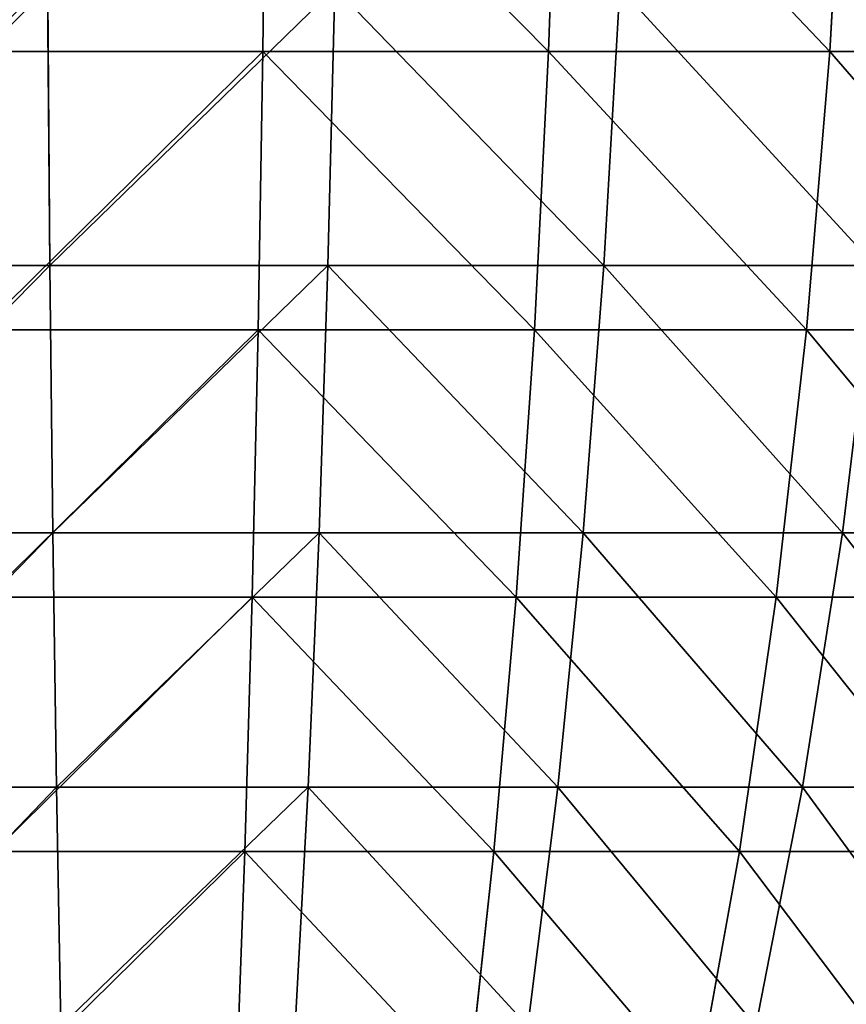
# Model space of a CAD drawing. Extents: x 0.03 to 6.33, y -5.07 to 0.
# Tile 196 of 256: x 3.11 to 3.67, y -4.27 to -3.61. Entities that reach past the tile are written whole.
import ezdxf

# ---------------------------------------------------------------- set-up
doc = ezdxf.new("R2010")
doc.units = 0
doc.header["$MEASUREMENT"] = 0
doc.layers.get('0').update_dxf_attribs({"linetype": 'CONTINUOUS'})

# ---------------------------------------------------------------- blocks, each defined once
blk = doc.blocks.new('KINKIET_CERAMICZNY_222_STL')
at = {"color": 0}
for p, q in [((3.2771, -3.63614, 1.89294), (3.27931, -3.44465, 1.93642)), ((3.2771, -3.63614, 1.89294), (3.27931, -3.44465, 1.93642)), ((3.2771, -3.63614, -1.89294), (3.27931, -3.44465, -1.93642)), ((3.2771, -3.63614, -1.89294), (3.27931, -3.44465, -1.93642)), ((3.46811, -3.63614, 1.87352), (3.47471, -3.44465, 1.91655)), ((3.46811, -3.63614, 1.87352), (3.47471, -3.44465, 1.91655)), ((3.46811, -3.63614, -1.87352), (3.47471, -3.44465, -1.91655)), ((3.46811, -3.63614, -1.87352), (3.47471, -3.44465, -1.91655)), ((3.65618, -3.63614, 1.83487), (3.66709, -3.44465, 1.87701)), ((3.65618, -3.63614, 1.83487), (3.66709, -3.44465, 1.87701)), ((3.65618, -3.63614, -1.83487), (3.66709, -3.44465, -1.87701)), ((3.65618, -3.63614, -1.83487), (3.66709, -3.44465, -1.87701)), ((3.13305, -3.59338, 1.86556), (3.13457, -3.77928, 1.8067)), ((3.13305, -3.59338, 1.86556), (3.13457, -3.77928, 1.8067)), ((3.13305, -3.59338, -1.86556), (3.13457, -3.77928, -1.8067)), ((3.13305, -3.59338, -1.86556), (3.13457, -3.77928, -1.8067)), ((3.32513, -3.59338, 1.86061), (3.32058, -3.77928, 1.80191)), ((3.32513, -3.59338, 1.86061), (3.32058, -3.77928, 1.80191)), ((3.32513, -3.59338, -1.86061), (3.32058, -3.77928, -1.80191)), ((3.32513, -3.59338, -1.86061), (3.32058, -3.77928, -1.80191)), ((3.51567, -3.59338, 1.83594), (3.50512, -3.77928, 1.77802)), ((3.51567, -3.59338, 1.83594), (3.50512, -3.77928, 1.77802)), ((3.51567, -3.59338, -1.83594), (3.50512, -3.77928, -1.77802)), ((3.51567, -3.59338, -1.83594), (3.50512, -3.77928, -1.77802)), ((3.0851, -3.63614, 1.89294), (3.2771, -3.63614, 1.89294)), ((3.2771, -3.63614, -1.89294), (3.0851, -3.63614, -1.89294)), ((3.0851, -3.63614, 1.89294), (3.2771, -3.63614, 1.89294)), ((3.2771, -3.63614, -1.89294), (3.0851, -3.63614, -1.89294)), ((3.27394, -3.82233, 1.83063), (3.2771, -3.63614, 1.89294)), ((3.27394, -3.82233, 1.83063), (3.2771, -3.63614, 1.89294)), ((3.27394, -3.82233, -1.83063), (3.2771, -3.63614, -1.89294)), ((3.27394, -3.82233, -1.83063), (3.2771, -3.63614, -1.89294)), ((3.2771, -3.63614, 1.89294), (3.46811, -3.63614, 1.87352)), ((3.46811, -3.63614, -1.87352), (3.2771, -3.63614, -1.89294)), ((3.2771, -3.63614, 1.89294), (3.46811, -3.63614, 1.87352)), ((3.46811, -3.63614, -1.87352), (3.2771, -3.63614, -1.89294)), ((3.45867, -3.82233, 1.81185), (3.46811, -3.63614, 1.87352)), ((3.45867, -3.82233, 1.81185), (3.46811, -3.63614, 1.87352)), ((3.45867, -3.82233, -1.81185), (3.46811, -3.63614, -1.87352)), ((3.45867, -3.82233, -1.81185), (3.46811, -3.63614, -1.87352)), ((3.46811, -3.63614, 1.87352), (3.65618, -3.63614, 1.83487)), ((3.65618, -3.63614, -1.83487), (3.46811, -3.63614, -1.87352)), ((3.46811, -3.63614, 1.87352), (3.65618, -3.63614, 1.83487)), ((3.65618, -3.63614, -1.83487), (3.46811, -3.63614, -1.87352)), ((3.64054, -3.82233, 1.77447), (3.65618, -3.63614, 1.83487)), ((3.64054, -3.82233, 1.77447), (3.65618, -3.63614, 1.83487)), ((3.64054, -3.82233, -1.77447), (3.65618, -3.63614, -1.83487)), ((3.64054, -3.82233, -1.77447), (3.65618, -3.63614, -1.83487)), ((3.65618, -3.63614, 1.83487), (3.83938, -3.63614, 1.77739)), ((3.83938, -3.63614, -1.77739), (3.65618, -3.63614, -1.83487)), ((3.65618, -3.63614, 1.83487), (3.83938, -3.63614, 1.77739)), ((3.83938, -3.63614, -1.77739), (3.65618, -3.63614, -1.83487)), ((2.94905, -3.77928, 1.79234), (3.13457, -3.77928, 1.8067)), ((3.13457, -3.77928, -1.8067), (2.94905, -3.77928, -1.79234)), ((2.94905, -3.77928, 1.79234), (3.13457, -3.77928, 1.8067)), ((3.13457, -3.77928, -1.8067), (2.94905, -3.77928, -1.79234)), ((3.13457, -3.77928, 1.8067), (3.13656, -3.95828, 1.72938)), ((3.13457, -3.77928, 1.8067), (3.13656, -3.95828, 1.72938)), ((3.13457, -3.77928, 1.8067), (3.32058, -3.77928, 1.80191)), ((3.32058, -3.77928, -1.80191), (3.13457, -3.77928, -1.8067)), ((3.13457, -3.77928, -1.8067), (3.13656, -3.95828, -1.72938)), ((3.13457, -3.77928, -1.8067), (3.13656, -3.95828, -1.72938)), ((3.13457, -3.77928, 1.8067), (3.32058, -3.77928, 1.80191)), ((3.32058, -3.77928, -1.80191), (3.13457, -3.77928, -1.8067)), ((3.32058, -3.77928, 1.80191), (3.31461, -3.95828, 1.7248)), ((3.32058, -3.77928, 1.80191), (3.31461, -3.95828, 1.7248)), ((3.32058, -3.77928, -1.80191), (3.31461, -3.95828, -1.7248)), ((3.32058, -3.77928, -1.80191), (3.31461, -3.95828, -1.7248)), ((3.32058, -3.77928, 1.80191), (3.50512, -3.77928, 1.77802)), ((3.50512, -3.77928, -1.77802), (3.32058, -3.77928, -1.80191)), ((3.32058, -3.77928, 1.80191), (3.50512, -3.77928, 1.77802)), ((3.50512, -3.77928, -1.77802), (3.32058, -3.77928, -1.80191)), ((3.50512, -3.77928, 1.77802), (3.49125, -3.95828, 1.70193)), ((3.50512, -3.77928, 1.77802), (3.49125, -3.95828, 1.70193)), ((3.50512, -3.77928, -1.77802), (3.49125, -3.95828, -1.70193)), ((3.50512, -3.77928, -1.77802), (3.49125, -3.95828, -1.70193)), ((3.50512, -3.77928, 1.77802), (3.68622, -3.77928, 1.73528)), ((3.68622, -3.77928, -1.73528), (3.50512, -3.77928, -1.77802)), ((3.50512, -3.77928, 1.77802), (3.68622, -3.77928, 1.73528)), ((3.68622, -3.77928, -1.73528), (3.50512, -3.77928, -1.77802)), ((3.68622, -3.77928, 1.73528), (3.6646, -3.95828, 1.66102)), ((3.68622, -3.77928, 1.73528), (3.6646, -3.95828, 1.66102)), ((3.68622, -3.77928, -1.73528), (3.6646, -3.95828, -1.66102)), ((3.68622, -3.77928, -1.73528), (3.6646, -3.95828, -1.66102)), ((3.08826, -3.82233, 1.83063), (3.27394, -3.82233, 1.83063)), ((3.27394, -3.82233, -1.83063), (3.08826, -3.82233, -1.83063)), ((3.08826, -3.82233, 1.83063), (3.27394, -3.82233, 1.83063)), ((3.27394, -3.82233, -1.83063), (3.08826, -3.82233, -1.83063)), ((3.26986, -4.00138, 1.75011), (3.27394, -3.82233, 1.83063)), ((3.26986, -4.00138, 1.75011), (3.27394, -3.82233, 1.83063)), ((3.26986, -4.00138, -1.75011), (3.27394, -3.82233, -1.83063)), ((3.26986, -4.00138, -1.75011), (3.27394, -3.82233, -1.83063)), ((3.27394, -3.82233, 1.83063), (3.45867, -3.82233, 1.81185)), ((3.45867, -3.82233, -1.81185), (3.27394, -3.82233, -1.83063)), ((3.27394, -3.82233, 1.83063), (3.45867, -3.82233, 1.81185)), ((3.45867, -3.82233, -1.81185), (3.27394, -3.82233, -1.83063)), ((3.44646, -4.00138, 1.73215), (3.45867, -3.82233, 1.81185)), ((3.44646, -4.00138, 1.73215), (3.45867, -3.82233, 1.81185)), ((3.44646, -4.00138, -1.73215), (3.45867, -3.82233, -1.81185)), ((3.44646, -4.00138, -1.73215), (3.45867, -3.82233, -1.81185)), ((3.45867, -3.82233, 1.81185), (3.64054, -3.82233, 1.77447)), ((3.64054, -3.82233, -1.77447), (3.45867, -3.82233, -1.81185)), ((3.45867, -3.82233, 1.81185), (3.64054, -3.82233, 1.77447)), ((3.64054, -3.82233, -1.77447), (3.45867, -3.82233, -1.81185)), ((3.62033, -4.00138, 1.69641), (3.64054, -3.82233, 1.77447)), ((3.62033, -4.00138, 1.69641), (3.64054, -3.82233, 1.77447)), ((3.62033, -4.00138, -1.69641), (3.64054, -3.82233, -1.77447)), ((3.62033, -4.00138, -1.69641), (3.64054, -3.82233, -1.77447)), ((3.64054, -3.82233, 1.77447), (3.81771, -3.82233, 1.71889)), ((3.81771, -3.82233, -1.71889), (3.64054, -3.82233, -1.77447)), ((3.64054, -3.82233, 1.77447), (3.81771, -3.82233, 1.71889)), ((3.81771, -3.82233, -1.71889), (3.64054, -3.82233, -1.77447)), ((2.95898, -3.95828, 1.71564), (3.13656, -3.95828, 1.72938)), ((3.13656, -3.95828, -1.72938), (2.95898, -3.95828, -1.71564)), ((2.95898, -3.95828, 1.71564), (3.13656, -3.95828, 1.72938)), ((3.13656, -3.95828, -1.72938), (2.95898, -3.95828, -1.71564)), ((3.13656, -3.95828, 1.72938), (3.13901, -4.12857, 1.63439)), ((3.13656, -3.95828, 1.72938), (3.13901, -4.12857, 1.63439)), ((3.13656, -3.95828, 1.72938), (3.31461, -3.95828, 1.7248)), ((3.31461, -3.95828, -1.7248), (3.13656, -3.95828, -1.72938)), ((3.13656, -3.95828, -1.72938), (3.13901, -4.12857, -1.63439)), ((3.13656, -3.95828, -1.72938), (3.13901, -4.12857, -1.63439)), ((3.13656, -3.95828, 1.72938), (3.31461, -3.95828, 1.7248)), ((3.31461, -3.95828, -1.7248), (3.13656, -3.95828, -1.72938)), ((3.31461, -3.95828, 1.7248), (3.30728, -4.12857, 1.63006)), ((3.31461, -3.95828, 1.7248), (3.30728, -4.12857, 1.63006)), ((3.31461, -3.95828, -1.7248), (3.30728, -4.12857, -1.63006)), ((3.31461, -3.95828, -1.7248), (3.30728, -4.12857, -1.63006)), ((3.31461, -3.95828, 1.7248), (3.49125, -3.95828, 1.70193)), ((3.49125, -3.95828, -1.70193), (3.31461, -3.95828, -1.7248)), ((3.31461, -3.95828, 1.7248), (3.49125, -3.95828, 1.70193)), ((3.49125, -3.95828, -1.70193), (3.31461, -3.95828, -1.7248)), ((3.49125, -3.95828, 1.70193), (3.47421, -4.12857, 1.60844)), ((3.49125, -3.95828, 1.70193), (3.47421, -4.12857, 1.60844)), ((3.49125, -3.95828, -1.70193), (3.47421, -4.12857, -1.60844)), ((3.49125, -3.95828, -1.70193), (3.47421, -4.12857, -1.60844)), ((3.49125, -3.95828, 1.70193), (3.6646, -3.95828, 1.66102)), ((3.6646, -3.95828, -1.66102), (3.49125, -3.95828, -1.70193)), ((3.49125, -3.95828, 1.70193), (3.6646, -3.95828, 1.66102)), ((3.6646, -3.95828, -1.66102), (3.49125, -3.95828, -1.70193)), ((3.6646, -3.95828, 1.66102), (3.63804, -4.12857, 1.56978)), ((3.6646, -3.95828, 1.66102), (3.63804, -4.12857, 1.56978)), ((3.6646, -3.95828, -1.66102), (3.63804, -4.12857, -1.56978)), ((3.6646, -3.95828, -1.66102), (3.63804, -4.12857, -1.56978)), ((3.6646, -3.95828, 1.66102), (3.83282, -3.95828, 1.6025)), ((3.83282, -3.95828, -1.6025), (3.6646, -3.95828, -1.66102)), ((3.6646, -3.95828, 1.66102), (3.83282, -3.95828, 1.6025)), ((3.83282, -3.95828, -1.6025), (3.6646, -3.95828, -1.66102)), ((3.09235, -4.00138, 1.75011), (3.26986, -4.00138, 1.75011)), ((3.26986, -4.00138, -1.75011), (3.09235, -4.00138, -1.75011)), ((3.09235, -4.00138, 1.75011), (3.26986, -4.00138, 1.75011)), ((3.26986, -4.00138, -1.75011), (3.09235, -4.00138, -1.75011)), ((3.26489, -4.17151, 1.65216), (3.26986, -4.00138, 1.75011)), ((3.26489, -4.17151, 1.65216), (3.26986, -4.00138, 1.75011)), ((3.26489, -4.17151, -1.65216), (3.26986, -4.00138, -1.75011)), ((3.26489, -4.17151, -1.65216), (3.26986, -4.00138, -1.75011)), ((3.26986, -4.00138, 1.75011), (3.44646, -4.00138, 1.73215)), ((3.44646, -4.00138, -1.73215), (3.26986, -4.00138, -1.75011)), ((3.26986, -4.00138, 1.75011), (3.44646, -4.00138, 1.73215)), ((3.44646, -4.00138, -1.73215), (3.26986, -4.00138, -1.75011)), ((3.43161, -4.17151, 1.63521), (3.44646, -4.00138, 1.73215)), ((3.43161, -4.17151, 1.63521), (3.44646, -4.00138, 1.73215)), ((3.43161, -4.17151, -1.63521), (3.44646, -4.00138, -1.73215)), ((3.43161, -4.17151, -1.63521), (3.44646, -4.00138, -1.73215)), ((3.44646, -4.00138, 1.73215), (3.62033, -4.00138, 1.69641)), ((3.62033, -4.00138, -1.69641), (3.44646, -4.00138, -1.73215)), ((3.44646, -4.00138, 1.73215), (3.62033, -4.00138, 1.69641)), ((3.62033, -4.00138, -1.69641), (3.44646, -4.00138, -1.73215)), ((3.59575, -4.17151, 1.60148), (3.62033, -4.00138, 1.69641)), ((3.59575, -4.17151, 1.60148), (3.62033, -4.00138, 1.69641)), ((3.59575, -4.17151, -1.60148), (3.62033, -4.00138, -1.69641)), ((3.59575, -4.17151, -1.60148), (3.62033, -4.00138, -1.69641)), ((3.62033, -4.00138, 1.69641), (3.7897, -4.00138, 1.64327)), ((3.7897, -4.00138, -1.64327), (3.62033, -4.00138, -1.69641)), ((3.62033, -4.00138, 1.69641), (3.7897, -4.00138, 1.64327)), ((3.7897, -4.00138, -1.64327), (3.62033, -4.00138, -1.69641)), ((2.97118, -4.12857, 1.6214), (3.13901, -4.12857, 1.63439)), ((3.13901, -4.12857, -1.63439), (2.97118, -4.12857, -1.6214)), ((2.97118, -4.12857, 1.6214), (3.13901, -4.12857, 1.63439)), ((3.13901, -4.12857, -1.63439), (2.97118, -4.12857, -1.6214)), ((3.13901, -4.12857, 1.63439), (3.14188, -4.28839, 1.5227)), ((3.13901, -4.12857, 1.63439), (3.14188, -4.28839, 1.5227)), ((3.13901, -4.12857, 1.63439), (3.30728, -4.12857, 1.63006)), ((3.30728, -4.12857, -1.63006), (3.13901, -4.12857, -1.63439)), ((3.13901, -4.12857, -1.63439), (3.14188, -4.28839, -1.5227)), ((3.13901, -4.12857, -1.63439), (3.14188, -4.28839, -1.5227)), ((3.13901, -4.12857, 1.63439), (3.30728, -4.12857, 1.63006)), ((3.30728, -4.12857, -1.63006), (3.13901, -4.12857, -1.63439)), ((3.30728, -4.12857, 1.63006), (3.29866, -4.28839, 1.51866)), ((3.30728, -4.12857, 1.63006), (3.29866, -4.28839, 1.51866)), ((3.30728, -4.12857, -1.63006), (3.29866, -4.28839, -1.51866)), ((3.30728, -4.12857, -1.63006), (3.29866, -4.28839, -1.51866)), ((3.30728, -4.12857, 1.63006), (3.47421, -4.12857, 1.60844)), ((3.47421, -4.12857, -1.60844), (3.30728, -4.12857, -1.63006)), ((3.30728, -4.12857, 1.63006), (3.47421, -4.12857, 1.60844)), ((3.47421, -4.12857, -1.60844), (3.30728, -4.12857, -1.63006)), ((3.47421, -4.12857, 1.60844), (3.45418, -4.28839, 1.49853)), ((3.47421, -4.12857, 1.60844), (3.45418, -4.28839, 1.49853)), ((3.47421, -4.12857, -1.60844), (3.45418, -4.28839, -1.49853)), ((3.47421, -4.12857, -1.60844), (3.45418, -4.28839, -1.49853)), ((3.47421, -4.12857, 1.60844), (3.63804, -4.12857, 1.56978)), ((3.63804, -4.12857, -1.56978), (3.47421, -4.12857, -1.60844)), ((3.47421, -4.12857, 1.60844), (3.63804, -4.12857, 1.56978)), ((3.63804, -4.12857, -1.56978), (3.47421, -4.12857, -1.60844)), ((3.63804, -4.12857, 1.56978), (3.60682, -4.28839, 1.46251)), ((3.63804, -4.12857, 1.56978), (3.60682, -4.28839, 1.46251)), ((3.63804, -4.12857, -1.56978), (3.60682, -4.28839, -1.46251)), ((3.63804, -4.12857, -1.56978), (3.60682, -4.28839, -1.46251)), ((3.63804, -4.12857, 1.56978), (3.79703, -4.12857, 1.51448)), ((3.79703, -4.12857, -1.51448), (3.63804, -4.12857, -1.56978)), ((3.63804, -4.12857, 1.56978), (3.79703, -4.12857, 1.51448)), ((3.79703, -4.12857, -1.51448), (3.63804, -4.12857, -1.56978)), ((3.09731, -4.17151, 1.65216), (3.26489, -4.17151, 1.65216)), ((3.26489, -4.17151, -1.65216), (3.09731, -4.17151, -1.65216)), ((3.09731, -4.17151, 1.65216), (3.26489, -4.17151, 1.65216)), ((3.26489, -4.17151, -1.65216), (3.09731, -4.17151, -1.65216)), ((3.25909, -4.33102, 1.53778), (3.26489, -4.17151, 1.65216)), ((3.25909, -4.33102, 1.53778), (3.26489, -4.17151, 1.65216)), ((3.25909, -4.33102, -1.53778), (3.26489, -4.17151, -1.65216)), ((3.25909, -4.33102, -1.53778), (3.26489, -4.17151, -1.65216)), ((3.26489, -4.17151, 1.65216), (3.43161, -4.17151, 1.63521)), ((3.43161, -4.17151, -1.63521), (3.26489, -4.17151, -1.65216)), ((3.26489, -4.17151, 1.65216), (3.43161, -4.17151, 1.63521)), ((3.43161, -4.17151, -1.63521), (3.26489, -4.17151, -1.65216)), ((3.41426, -4.33102, 1.522), (3.43161, -4.17151, 1.63521)), ((3.41426, -4.33102, 1.522), (3.43161, -4.17151, 1.63521)), ((3.41426, -4.33102, -1.522), (3.43161, -4.17151, -1.63521)), ((3.41426, -4.33102, -1.522), (3.43161, -4.17151, -1.63521)), ((3.43161, -4.17151, 1.63521), (3.59575, -4.17151, 1.60148)), ((3.59575, -4.17151, -1.60148), (3.43161, -4.17151, -1.63521)), ((3.43161, -4.17151, 1.63521), (3.59575, -4.17151, 1.60148)), ((3.59575, -4.17151, -1.60148), (3.43161, -4.17151, -1.63521)), ((3.56705, -4.33102, 1.4906), (3.59575, -4.17151, 1.60148)), ((3.56705, -4.33102, 1.4906), (3.59575, -4.17151, 1.60148)), ((3.56705, -4.33102, -1.4906), (3.59575, -4.17151, -1.60148)), ((3.56705, -4.33102, -1.4906), (3.59575, -4.17151, -1.60148)), ((3.59575, -4.17151, 1.60148), (3.75564, -4.17151, 1.55131)), ((3.75564, -4.17151, -1.55131), (3.59575, -4.17151, -1.60148)), ((3.59575, -4.17151, 1.60148), (3.75564, -4.17151, 1.55131)), ((3.75564, -4.17151, -1.55131), (3.59575, -4.17151, -1.60148))]:
    blk.add_line(p, q, dxfattribs=at)
mesh = blk.add_polyface(dxfattribs=at)
corners = [(3.0851, -3.63614, 1.89294), (3.27931, -3.44465, 1.93642), (3.0829, -3.44465, 1.93642), (3.2771, -3.63614, 1.89294)]
mesh.append_faces([[corners[k] for k in face] for face in [(0, 1, 2), (1, 0, 3)]], dxfattribs={"vtx0": -1, "color": 0})
mesh = blk.add_polyface(dxfattribs=at)
corners = [(3.27931, -3.44465, -1.93642), (3.0851, -3.63614, -1.89294), (3.0829, -3.44465, -1.93642), (3.2771, -3.63614, -1.89294)]
mesh.append_faces([[corners[k] for k in face] for face in [(0, 1, 2), (1, 0, 3)]], dxfattribs={"vtx0": -1, "color": 0})
mesh = blk.add_polyface(dxfattribs=at)
corners = [(3.46811, -3.63614, 1.87352), (3.27931, -3.44465, 1.93642), (3.2771, -3.63614, 1.89294), (3.47471, -3.44465, 1.91655)]
mesh.append_faces([[corners[k] for k in face] for face in [(0, 1, 2), (1, 0, 3)]], dxfattribs={"vtx0": -1, "color": 0})
mesh = blk.add_polyface(dxfattribs=at)
corners = [(3.27931, -3.44465, -1.93642), (3.46811, -3.63614, -1.87352), (3.2771, -3.63614, -1.89294), (3.47471, -3.44465, -1.91655)]
mesh.append_faces([[corners[k] for k in face] for face in [(0, 1, 2), (1, 0, 3)]], dxfattribs={"vtx0": -1, "color": 0})
mesh = blk.add_polyface(dxfattribs=at)
corners = [(3.65618, -3.63614, 1.83487), (3.47471, -3.44465, 1.91655), (3.46811, -3.63614, 1.87352), (3.66709, -3.44465, 1.87701)]
mesh.append_faces([[corners[k] for k in face] for face in [(0, 1, 2), (1, 0, 3)]], dxfattribs={"vtx0": -1, "color": 0})
mesh = blk.add_polyface(dxfattribs=at)
corners = [(3.47471, -3.44465, -1.91655), (3.65618, -3.63614, -1.83487), (3.46811, -3.63614, -1.87352), (3.66709, -3.44465, -1.87701)]
mesh.append_faces([[corners[k] for k in face] for face in [(0, 1, 2), (1, 0, 3)]], dxfattribs={"vtx0": -1, "color": 0})
mesh = blk.add_polyface(dxfattribs=at)
corners = [(3.83938, -3.63614, 1.77739), (3.66709, -3.44465, 1.87701), (3.65618, -3.63614, 1.83487), (3.85449, -3.44465, 1.81821)]
mesh.append_faces([[corners[k] for k in face] for face in [(0, 1, 2), (1, 0, 3)]], dxfattribs={"vtx0": -1, "color": 0})
mesh = blk.add_polyface(dxfattribs=at)
corners = [(3.66709, -3.44465, -1.87701), (3.83938, -3.63614, -1.77739), (3.65618, -3.63614, -1.83487), (3.85449, -3.44465, -1.81821)]
mesh.append_faces([[corners[k] for k in face] for face in [(0, 1, 2), (1, 0, 3)]], dxfattribs={"vtx0": -1, "color": 0})
mesh = blk.add_polyface(dxfattribs=at)
corners = [(3.13305, -3.59338, 1.86556), (2.94905, -3.77928, 1.79234), (2.94149, -3.59338, 1.85073), (3.13457, -3.77928, 1.8067)]
mesh.append_faces([[corners[k] for k in face] for face in [(0, 1, 2), (1, 0, 3)]], dxfattribs={"vtx0": -1, "color": 0})
mesh = blk.add_polyface(dxfattribs=at)
corners = [(2.94905, -3.77928, -1.79234), (3.13305, -3.59338, -1.86556), (2.94149, -3.59338, -1.85073), (3.13457, -3.77928, -1.8067)]
mesh.append_faces([[corners[k] for k in face] for face in [(0, 1, 2), (1, 0, 3)]], dxfattribs={"vtx0": -1, "color": 0})
mesh = blk.add_polyface(dxfattribs=at)
corners = [(3.32513, -3.59338, 1.86061), (3.13457, -3.77928, 1.8067), (3.13305, -3.59338, 1.86556), (3.32058, -3.77928, 1.80191)]
mesh.append_faces([[corners[k] for k in face] for face in [(0, 1, 2), (1, 0, 3)]], dxfattribs={"vtx0": -1, "color": 0})
mesh = blk.add_polyface(dxfattribs=at)
corners = [(3.13457, -3.77928, -1.8067), (3.32513, -3.59338, -1.86061), (3.13305, -3.59338, -1.86556), (3.32058, -3.77928, -1.80191)]
mesh.append_faces([[corners[k] for k in face] for face in [(0, 1, 2), (1, 0, 3)]], dxfattribs={"vtx0": -1, "color": 0})
mesh = blk.add_polyface(dxfattribs=at)
corners = [(3.32513, -3.59338, 1.86061), (3.50512, -3.77928, 1.77802), (3.32058, -3.77928, 1.80191), (3.51567, -3.59338, 1.83594)]
mesh.append_faces([[corners[k] for k in face] for face in [(0, 1, 2), (1, 0, 3)]], dxfattribs={"vtx0": -1, "color": 0})
mesh = blk.add_polyface(dxfattribs=at)
corners = [(3.50512, -3.77928, -1.77802), (3.32513, -3.59338, -1.86061), (3.32058, -3.77928, -1.80191), (3.51567, -3.59338, -1.83594)]
mesh.append_faces([[corners[k] for k in face] for face in [(0, 1, 2), (1, 0, 3)]], dxfattribs={"vtx0": -1, "color": 0})
mesh = blk.add_polyface(dxfattribs=at)
corners = [(3.51567, -3.59338, 1.83594), (3.68622, -3.77928, 1.73528), (3.50512, -3.77928, 1.77802), (3.70267, -3.59338, 1.79181)]
mesh.append_faces([[corners[k] for k in face] for face in [(0, 1, 2), (1, 0, 3)]], dxfattribs={"vtx0": -1, "color": 0})
mesh = blk.add_polyface(dxfattribs=at)
corners = [(3.68622, -3.77928, -1.73528), (3.51567, -3.59338, -1.83594), (3.50512, -3.77928, -1.77802), (3.70267, -3.59338, -1.79181)]
mesh.append_faces([[corners[k] for k in face] for face in [(0, 1, 2), (1, 0, 3)]], dxfattribs={"vtx0": -1, "color": 0})
mesh = blk.add_polyface(dxfattribs=at)
corners = [(3.08826, -3.82233, 1.83063), (3.2771, -3.63614, 1.89294), (3.0851, -3.63614, 1.89294), (3.27394, -3.82233, 1.83063)]
mesh.append_faces([[corners[k] for k in face] for face in [(0, 1, 2), (1, 0, 3)]], dxfattribs={"vtx0": -1, "color": 0})
mesh = blk.add_polyface(dxfattribs=at)
corners = [(3.2771, -3.63614, -1.89294), (3.08826, -3.82233, -1.83063), (3.0851, -3.63614, -1.89294), (3.27394, -3.82233, -1.83063)]
mesh.append_faces([[corners[k] for k in face] for face in [(0, 1, 2), (1, 0, 3)]], dxfattribs={"vtx0": -1, "color": 0})
mesh = blk.add_polyface(dxfattribs=at)
corners = [(3.45867, -3.82233, 1.81185), (3.2771, -3.63614, 1.89294), (3.27394, -3.82233, 1.83063), (3.46811, -3.63614, 1.87352)]
mesh.append_faces([[corners[k] for k in face] for face in [(0, 1, 2), (1, 0, 3)]], dxfattribs={"vtx0": -1, "color": 0})
mesh = blk.add_polyface(dxfattribs=at)
corners = [(3.2771, -3.63614, -1.89294), (3.45867, -3.82233, -1.81185), (3.27394, -3.82233, -1.83063), (3.46811, -3.63614, -1.87352)]
mesh.append_faces([[corners[k] for k in face] for face in [(0, 1, 2), (1, 0, 3)]], dxfattribs={"vtx0": -1, "color": 0})
mesh = blk.add_polyface(dxfattribs=at)
corners = [(3.64054, -3.82233, 1.77447), (3.46811, -3.63614, 1.87352), (3.45867, -3.82233, 1.81185), (3.65618, -3.63614, 1.83487)]
mesh.append_faces([[corners[k] for k in face] for face in [(0, 1, 2), (1, 0, 3)]], dxfattribs={"vtx0": -1, "color": 0})
mesh = blk.add_polyface(dxfattribs=at)
corners = [(3.46811, -3.63614, -1.87352), (3.64054, -3.82233, -1.77447), (3.45867, -3.82233, -1.81185), (3.65618, -3.63614, -1.83487)]
mesh.append_faces([[corners[k] for k in face] for face in [(0, 1, 2), (1, 0, 3)]], dxfattribs={"vtx0": -1, "color": 0})
mesh = blk.add_polyface(dxfattribs=at)
corners = [(3.81771, -3.82233, 1.71889), (3.65618, -3.63614, 1.83487), (3.64054, -3.82233, 1.77447), (3.83938, -3.63614, 1.77739)]
mesh.append_faces([[corners[k] for k in face] for face in [(0, 1, 2), (1, 0, 3)]], dxfattribs={"vtx0": -1, "color": 0})
mesh = blk.add_polyface(dxfattribs=at)
corners = [(3.65618, -3.63614, -1.83487), (3.81771, -3.82233, -1.71889), (3.64054, -3.82233, -1.77447), (3.83938, -3.63614, -1.77739)]
mesh.append_faces([[corners[k] for k in face] for face in [(0, 1, 2), (1, 0, 3)]], dxfattribs={"vtx0": -1, "color": 0})
mesh = blk.add_polyface(dxfattribs=at)
corners = [(3.13457, -3.77928, 1.8067), (2.95898, -3.95828, 1.71564), (2.94905, -3.77928, 1.79234), (3.13656, -3.95828, 1.72938)]
mesh.append_faces([[corners[k] for k in face] for face in [(0, 1, 2), (1, 0, 3)]], dxfattribs={"vtx0": -1, "color": 0})
mesh = blk.add_polyface(dxfattribs=at)
corners = [(2.95898, -3.95828, -1.71564), (3.13457, -3.77928, -1.8067), (2.94905, -3.77928, -1.79234), (3.13656, -3.95828, -1.72938)]
mesh.append_faces([[corners[k] for k in face] for face in [(0, 1, 2), (1, 0, 3)]], dxfattribs={"vtx0": -1, "color": 0})
mesh = blk.add_polyface(dxfattribs=at)
corners = [(3.32058, -3.77928, 1.80191), (3.13656, -3.95828, 1.72938), (3.13457, -3.77928, 1.8067), (3.31461, -3.95828, 1.7248)]
mesh.append_faces([[corners[k] for k in face] for face in [(0, 1, 2), (1, 0, 3)]], dxfattribs={"vtx0": -1, "color": 0})
mesh = blk.add_polyface(dxfattribs=at)
corners = [(3.13656, -3.95828, -1.72938), (3.32058, -3.77928, -1.80191), (3.13457, -3.77928, -1.8067), (3.31461, -3.95828, -1.7248)]
mesh.append_faces([[corners[k] for k in face] for face in [(0, 1, 2), (1, 0, 3)]], dxfattribs={"vtx0": -1, "color": 0})
mesh = blk.add_polyface(dxfattribs=at)
corners = [(3.32058, -3.77928, 1.80191), (3.49125, -3.95828, 1.70193), (3.31461, -3.95828, 1.7248), (3.50512, -3.77928, 1.77802)]
mesh.append_faces([[corners[k] for k in face] for face in [(0, 1, 2), (1, 0, 3)]], dxfattribs={"vtx0": -1, "color": 0})
mesh = blk.add_polyface(dxfattribs=at)
corners = [(3.49125, -3.95828, -1.70193), (3.32058, -3.77928, -1.80191), (3.31461, -3.95828, -1.7248), (3.50512, -3.77928, -1.77802)]
mesh.append_faces([[corners[k] for k in face] for face in [(0, 1, 2), (1, 0, 3)]], dxfattribs={"vtx0": -1, "color": 0})
mesh = blk.add_polyface(dxfattribs=at)
corners = [(3.50512, -3.77928, 1.77802), (3.6646, -3.95828, 1.66102), (3.49125, -3.95828, 1.70193), (3.68622, -3.77928, 1.73528)]
mesh.append_faces([[corners[k] for k in face] for face in [(0, 1, 2), (1, 0, 3)]], dxfattribs={"vtx0": -1, "color": 0})
mesh = blk.add_polyface(dxfattribs=at)
corners = [(3.6646, -3.95828, -1.66102), (3.50512, -3.77928, -1.77802), (3.49125, -3.95828, -1.70193), (3.68622, -3.77928, -1.73528)]
mesh.append_faces([[corners[k] for k in face] for face in [(0, 1, 2), (1, 0, 3)]], dxfattribs={"vtx0": -1, "color": 0})
mesh = blk.add_polyface(dxfattribs=at)
corners = [(3.68622, -3.77928, 1.73528), (3.83282, -3.95828, 1.6025), (3.6646, -3.95828, 1.66102), (3.86196, -3.77928, 1.67415)]
mesh.append_faces([[corners[k] for k in face] for face in [(0, 1, 2), (1, 0, 3)]], dxfattribs={"vtx0": -1, "color": 0})
mesh = blk.add_polyface(dxfattribs=at)
corners = [(3.83282, -3.95828, -1.6025), (3.68622, -3.77928, -1.73528), (3.6646, -3.95828, -1.66102), (3.86196, -3.77928, -1.67415)]
mesh.append_faces([[corners[k] for k in face] for face in [(0, 1, 2), (1, 0, 3)]], dxfattribs={"vtx0": -1, "color": 0})
mesh = blk.add_polyface(dxfattribs=at)
corners = [(3.09235, -4.00138, 1.75011), (3.27394, -3.82233, 1.83063), (3.08826, -3.82233, 1.83063), (3.26986, -4.00138, 1.75011)]
mesh.append_faces([[corners[k] for k in face] for face in [(0, 1, 2), (1, 0, 3)]], dxfattribs={"vtx0": -1, "color": 0})
mesh = blk.add_polyface(dxfattribs=at)
corners = [(3.27394, -3.82233, -1.83063), (3.09235, -4.00138, -1.75011), (3.08826, -3.82233, -1.83063), (3.26986, -4.00138, -1.75011)]
mesh.append_faces([[corners[k] for k in face] for face in [(0, 1, 2), (1, 0, 3)]], dxfattribs={"vtx0": -1, "color": 0})
mesh = blk.add_polyface(dxfattribs=at)
corners = [(3.44646, -4.00138, 1.73215), (3.27394, -3.82233, 1.83063), (3.26986, -4.00138, 1.75011), (3.45867, -3.82233, 1.81185)]
mesh.append_faces([[corners[k] for k in face] for face in [(0, 1, 2), (1, 0, 3)]], dxfattribs={"vtx0": -1, "color": 0})
mesh = blk.add_polyface(dxfattribs=at)
corners = [(3.27394, -3.82233, -1.83063), (3.44646, -4.00138, -1.73215), (3.26986, -4.00138, -1.75011), (3.45867, -3.82233, -1.81185)]
mesh.append_faces([[corners[k] for k in face] for face in [(0, 1, 2), (1, 0, 3)]], dxfattribs={"vtx0": -1, "color": 0})
mesh = blk.add_polyface(dxfattribs=at)
corners = [(3.62033, -4.00138, 1.69641), (3.45867, -3.82233, 1.81185), (3.44646, -4.00138, 1.73215), (3.64054, -3.82233, 1.77447)]
mesh.append_faces([[corners[k] for k in face] for face in [(0, 1, 2), (1, 0, 3)]], dxfattribs={"vtx0": -1, "color": 0})
mesh = blk.add_polyface(dxfattribs=at)
corners = [(3.45867, -3.82233, -1.81185), (3.62033, -4.00138, -1.69641), (3.44646, -4.00138, -1.73215), (3.64054, -3.82233, -1.77447)]
mesh.append_faces([[corners[k] for k in face] for face in [(0, 1, 2), (1, 0, 3)]], dxfattribs={"vtx0": -1, "color": 0})
mesh = blk.add_polyface(dxfattribs=at)
corners = [(3.7897, -4.00138, 1.64327), (3.64054, -3.82233, 1.77447), (3.62033, -4.00138, 1.69641), (3.81771, -3.82233, 1.71889)]
mesh.append_faces([[corners[k] for k in face] for face in [(0, 1, 2), (1, 0, 3)]], dxfattribs={"vtx0": -1, "color": 0})
mesh = blk.add_polyface(dxfattribs=at)
corners = [(3.64054, -3.82233, -1.77447), (3.7897, -4.00138, -1.64327), (3.62033, -4.00138, -1.69641), (3.81771, -3.82233, -1.71889)]
mesh.append_faces([[corners[k] for k in face] for face in [(0, 1, 2), (1, 0, 3)]], dxfattribs={"vtx0": -1, "color": 0})
mesh = blk.add_polyface(dxfattribs=at)
corners = [(3.13656, -3.95828, 1.72938), (2.97118, -4.12857, 1.6214), (2.95898, -3.95828, 1.71564), (3.13901, -4.12857, 1.63439)]
mesh.append_faces([[corners[k] for k in face] for face in [(0, 1, 2), (1, 0, 3)]], dxfattribs={"vtx0": -1, "color": 0})
mesh = blk.add_polyface(dxfattribs=at)
corners = [(2.97118, -4.12857, -1.6214), (3.13656, -3.95828, -1.72938), (2.95898, -3.95828, -1.71564), (3.13901, -4.12857, -1.63439)]
mesh.append_faces([[corners[k] for k in face] for face in [(0, 1, 2), (1, 0, 3)]], dxfattribs={"vtx0": -1, "color": 0})
mesh = blk.add_polyface(dxfattribs=at)
corners = [(3.31461, -3.95828, 1.7248), (3.13901, -4.12857, 1.63439), (3.13656, -3.95828, 1.72938), (3.30728, -4.12857, 1.63006)]
mesh.append_faces([[corners[k] for k in face] for face in [(0, 1, 2), (1, 0, 3)]], dxfattribs={"vtx0": -1, "color": 0})
mesh = blk.add_polyface(dxfattribs=at)
corners = [(3.13901, -4.12857, -1.63439), (3.31461, -3.95828, -1.7248), (3.13656, -3.95828, -1.72938), (3.30728, -4.12857, -1.63006)]
mesh.append_faces([[corners[k] for k in face] for face in [(0, 1, 2), (1, 0, 3)]], dxfattribs={"vtx0": -1, "color": 0})
mesh = blk.add_polyface(dxfattribs=at)
corners = [(3.31461, -3.95828, 1.7248), (3.47421, -4.12857, 1.60844), (3.30728, -4.12857, 1.63006), (3.49125, -3.95828, 1.70193)]
mesh.append_faces([[corners[k] for k in face] for face in [(0, 1, 2), (1, 0, 3)]], dxfattribs={"vtx0": -1, "color": 0})
mesh = blk.add_polyface(dxfattribs=at)
corners = [(3.47421, -4.12857, -1.60844), (3.31461, -3.95828, -1.7248), (3.30728, -4.12857, -1.63006), (3.49125, -3.95828, -1.70193)]
mesh.append_faces([[corners[k] for k in face] for face in [(0, 1, 2), (1, 0, 3)]], dxfattribs={"vtx0": -1, "color": 0})
mesh = blk.add_polyface(dxfattribs=at)
corners = [(3.49125, -3.95828, 1.70193), (3.63804, -4.12857, 1.56978), (3.47421, -4.12857, 1.60844), (3.6646, -3.95828, 1.66102)]
mesh.append_faces([[corners[k] for k in face] for face in [(0, 1, 2), (1, 0, 3)]], dxfattribs={"vtx0": -1, "color": 0})
mesh = blk.add_polyface(dxfattribs=at)
corners = [(3.63804, -4.12857, -1.56978), (3.49125, -3.95828, -1.70193), (3.47421, -4.12857, -1.60844), (3.6646, -3.95828, -1.66102)]
mesh.append_faces([[corners[k] for k in face] for face in [(0, 1, 2), (1, 0, 3)]], dxfattribs={"vtx0": -1, "color": 0})
mesh = blk.add_polyface(dxfattribs=at)
corners = [(3.6646, -3.95828, 1.66102), (3.79703, -4.12857, 1.51448), (3.63804, -4.12857, 1.56978), (3.83282, -3.95828, 1.6025)]
mesh.append_faces([[corners[k] for k in face] for face in [(0, 1, 2), (1, 0, 3)]], dxfattribs={"vtx0": -1, "color": 0})
mesh = blk.add_polyface(dxfattribs=at)
corners = [(3.79703, -4.12857, -1.51448), (3.6646, -3.95828, -1.66102), (3.63804, -4.12857, -1.56978), (3.83282, -3.95828, -1.6025)]
mesh.append_faces([[corners[k] for k in face] for face in [(0, 1, 2), (1, 0, 3)]], dxfattribs={"vtx0": -1, "color": 0})
mesh = blk.add_polyface(dxfattribs=at)
corners = [(3.09731, -4.17151, 1.65216), (3.26986, -4.00138, 1.75011), (3.09235, -4.00138, 1.75011), (3.26489, -4.17151, 1.65216)]
mesh.append_faces([[corners[k] for k in face] for face in [(0, 1, 2), (1, 0, 3)]], dxfattribs={"vtx0": -1, "color": 0})
mesh = blk.add_polyface(dxfattribs=at)
corners = [(3.26986, -4.00138, -1.75011), (3.09731, -4.17151, -1.65216), (3.09235, -4.00138, -1.75011), (3.26489, -4.17151, -1.65216)]
mesh.append_faces([[corners[k] for k in face] for face in [(0, 1, 2), (1, 0, 3)]], dxfattribs={"vtx0": -1, "color": 0})
mesh = blk.add_polyface(dxfattribs=at)
corners = [(3.43161, -4.17151, 1.63521), (3.26986, -4.00138, 1.75011), (3.26489, -4.17151, 1.65216), (3.44646, -4.00138, 1.73215)]
mesh.append_faces([[corners[k] for k in face] for face in [(0, 1, 2), (1, 0, 3)]], dxfattribs={"vtx0": -1, "color": 0})
mesh = blk.add_polyface(dxfattribs=at)
corners = [(3.26986, -4.00138, -1.75011), (3.43161, -4.17151, -1.63521), (3.26489, -4.17151, -1.65216), (3.44646, -4.00138, -1.73215)]
mesh.append_faces([[corners[k] for k in face] for face in [(0, 1, 2), (1, 0, 3)]], dxfattribs={"vtx0": -1, "color": 0})
mesh = blk.add_polyface(dxfattribs=at)
corners = [(3.59575, -4.17151, 1.60148), (3.44646, -4.00138, 1.73215), (3.43161, -4.17151, 1.63521), (3.62033, -4.00138, 1.69641)]
mesh.append_faces([[corners[k] for k in face] for face in [(0, 1, 2), (1, 0, 3)]], dxfattribs={"vtx0": -1, "color": 0})
mesh = blk.add_polyface(dxfattribs=at)
corners = [(3.44646, -4.00138, -1.73215), (3.59575, -4.17151, -1.60148), (3.43161, -4.17151, -1.63521), (3.62033, -4.00138, -1.69641)]
mesh.append_faces([[corners[k] for k in face] for face in [(0, 1, 2), (1, 0, 3)]], dxfattribs={"vtx0": -1, "color": 0})
mesh = blk.add_polyface(dxfattribs=at)
corners = [(3.75564, -4.17151, 1.55131), (3.62033, -4.00138, 1.69641), (3.59575, -4.17151, 1.60148), (3.7897, -4.00138, 1.64327)]
mesh.append_faces([[corners[k] for k in face] for face in [(0, 1, 2), (1, 0, 3)]], dxfattribs={"vtx0": -1, "color": 0})
mesh = blk.add_polyface(dxfattribs=at)
corners = [(3.62033, -4.00138, -1.69641), (3.75564, -4.17151, -1.55131), (3.59575, -4.17151, -1.60148), (3.7897, -4.00138, -1.64327)]
mesh.append_faces([[corners[k] for k in face] for face in [(0, 1, 2), (1, 0, 3)]], dxfattribs={"vtx0": -1, "color": 0})
mesh = blk.add_polyface(dxfattribs=at)
corners = [(3.13901, -4.12857, 1.63439), (2.98553, -4.28839, 1.5106), (2.97118, -4.12857, 1.6214), (3.14188, -4.28839, 1.5227)]
mesh.append_faces([[corners[k] for k in face] for face in [(0, 1, 2), (1, 0, 3)]], dxfattribs={"vtx0": -1, "color": 0})
mesh = blk.add_polyface(dxfattribs=at)
corners = [(2.98553, -4.28839, -1.5106), (3.13901, -4.12857, -1.63439), (2.97118, -4.12857, -1.6214), (3.14188, -4.28839, -1.5227)]
mesh.append_faces([[corners[k] for k in face] for face in [(0, 1, 2), (1, 0, 3)]], dxfattribs={"vtx0": -1, "color": 0})
mesh = blk.add_polyface(dxfattribs=at)
corners = [(3.30728, -4.12857, 1.63006), (3.14188, -4.28839, 1.5227), (3.13901, -4.12857, 1.63439), (3.29866, -4.28839, 1.51866)]
mesh.append_faces([[corners[k] for k in face] for face in [(0, 1, 2), (1, 0, 3)]], dxfattribs={"vtx0": -1, "color": 0})
mesh = blk.add_polyface(dxfattribs=at)
corners = [(3.14188, -4.28839, -1.5227), (3.30728, -4.12857, -1.63006), (3.13901, -4.12857, -1.63439), (3.29866, -4.28839, -1.51866)]
mesh.append_faces([[corners[k] for k in face] for face in [(0, 1, 2), (1, 0, 3)]], dxfattribs={"vtx0": -1, "color": 0})
mesh = blk.add_polyface(dxfattribs=at)
corners = [(3.30728, -4.12857, 1.63006), (3.45418, -4.28839, 1.49853), (3.29866, -4.28839, 1.51866), (3.47421, -4.12857, 1.60844)]
mesh.append_faces([[corners[k] for k in face] for face in [(0, 1, 2), (1, 0, 3)]], dxfattribs={"vtx0": -1, "color": 0})
mesh = blk.add_polyface(dxfattribs=at)
corners = [(3.45418, -4.28839, -1.49853), (3.30728, -4.12857, -1.63006), (3.29866, -4.28839, -1.51866), (3.47421, -4.12857, -1.60844)]
mesh.append_faces([[corners[k] for k in face] for face in [(0, 1, 2), (1, 0, 3)]], dxfattribs={"vtx0": -1, "color": 0})
mesh = blk.add_polyface(dxfattribs=at)
corners = [(3.47421, -4.12857, 1.60844), (3.60682, -4.28839, 1.46251), (3.45418, -4.28839, 1.49853), (3.63804, -4.12857, 1.56978)]
mesh.append_faces([[corners[k] for k in face] for face in [(0, 1, 2), (1, 0, 3)]], dxfattribs={"vtx0": -1, "color": 0})
mesh = blk.add_polyface(dxfattribs=at)
corners = [(3.60682, -4.28839, -1.46251), (3.47421, -4.12857, -1.60844), (3.45418, -4.28839, -1.49853), (3.63804, -4.12857, -1.56978)]
mesh.append_faces([[corners[k] for k in face] for face in [(0, 1, 2), (1, 0, 3)]], dxfattribs={"vtx0": -1, "color": 0})
mesh = blk.add_polyface(dxfattribs=at)
corners = [(3.63804, -4.12857, 1.56978), (3.75494, -4.28839, 1.41098), (3.60682, -4.28839, 1.46251), (3.79703, -4.12857, 1.51448)]
mesh.append_faces([[corners[k] for k in face] for face in [(0, 1, 2), (1, 0, 3)]], dxfattribs={"vtx0": -1, "color": 0})
mesh = blk.add_polyface(dxfattribs=at)
corners = [(3.75494, -4.28839, -1.41098), (3.63804, -4.12857, -1.56978), (3.60682, -4.28839, -1.46251), (3.79703, -4.12857, -1.51448)]
mesh.append_faces([[corners[k] for k in face] for face in [(0, 1, 2), (1, 0, 3)]], dxfattribs={"vtx0": -1, "color": 0})
mesh = blk.add_polyface(dxfattribs=at)
corners = [(3.10312, -4.33102, 1.53778), (3.26489, -4.17151, 1.65216), (3.09731, -4.17151, 1.65216), (3.25909, -4.33102, 1.53778)]
mesh.append_faces([[corners[k] for k in face] for face in [(0, 1, 2), (1, 0, 3)]], dxfattribs={"vtx0": -1, "color": 0})
mesh = blk.add_polyface(dxfattribs=at)
corners = [(3.26489, -4.17151, -1.65216), (3.10312, -4.33102, -1.53778), (3.09731, -4.17151, -1.65216), (3.25909, -4.33102, -1.53778)]
mesh.append_faces([[corners[k] for k in face] for face in [(0, 1, 2), (1, 0, 3)]], dxfattribs={"vtx0": -1, "color": 0})
mesh = blk.add_polyface(dxfattribs=at)
corners = [(3.41426, -4.33102, 1.522), (3.26489, -4.17151, 1.65216), (3.25909, -4.33102, 1.53778), (3.43161, -4.17151, 1.63521)]
mesh.append_faces([[corners[k] for k in face] for face in [(0, 1, 2), (1, 0, 3)]], dxfattribs={"vtx0": -1, "color": 0})
mesh = blk.add_polyface(dxfattribs=at)
corners = [(3.26489, -4.17151, -1.65216), (3.41426, -4.33102, -1.522), (3.25909, -4.33102, -1.53778), (3.43161, -4.17151, -1.63521)]
mesh.append_faces([[corners[k] for k in face] for face in [(0, 1, 2), (1, 0, 3)]], dxfattribs={"vtx0": -1, "color": 0})
mesh = blk.add_polyface(dxfattribs=at)
corners = [(3.56705, -4.33102, 1.4906), (3.43161, -4.17151, 1.63521), (3.41426, -4.33102, 1.522), (3.59575, -4.17151, 1.60148)]
mesh.append_faces([[corners[k] for k in face] for face in [(0, 1, 2), (1, 0, 3)]], dxfattribs={"vtx0": -1, "color": 0})
mesh = blk.add_polyface(dxfattribs=at)
corners = [(3.43161, -4.17151, -1.63521), (3.56705, -4.33102, -1.4906), (3.41426, -4.33102, -1.522), (3.59575, -4.17151, -1.60148)]
mesh.append_faces([[corners[k] for k in face] for face in [(0, 1, 2), (1, 0, 3)]], dxfattribs={"vtx0": -1, "color": 0})
mesh = blk.add_polyface(dxfattribs=at)
corners = [(3.71587, -4.33102, 1.44391), (3.59575, -4.17151, 1.60148), (3.56705, -4.33102, 1.4906), (3.75564, -4.17151, 1.55131)]
mesh.append_faces([[corners[k] for k in face] for face in [(0, 1, 2), (1, 0, 3)]], dxfattribs={"vtx0": -1, "color": 0})
mesh = blk.add_polyface(dxfattribs=at)
corners = [(3.59575, -4.17151, -1.60148), (3.71587, -4.33102, -1.44391), (3.56705, -4.33102, -1.4906), (3.75564, -4.17151, -1.55131)]
mesh.append_faces([[corners[k] for k in face] for face in [(0, 1, 2), (1, 0, 3)]], dxfattribs={"vtx0": -1, "color": 0})

msp = doc.modelspace()

# ---------------------------------------------------------------- block references
at = {"color": 0}
msp.add_blockref('KINKIET_CERAMICZNY_222_STL', (0, 0), dxfattribs=at)

doc.saveas('drawing.dxf')
